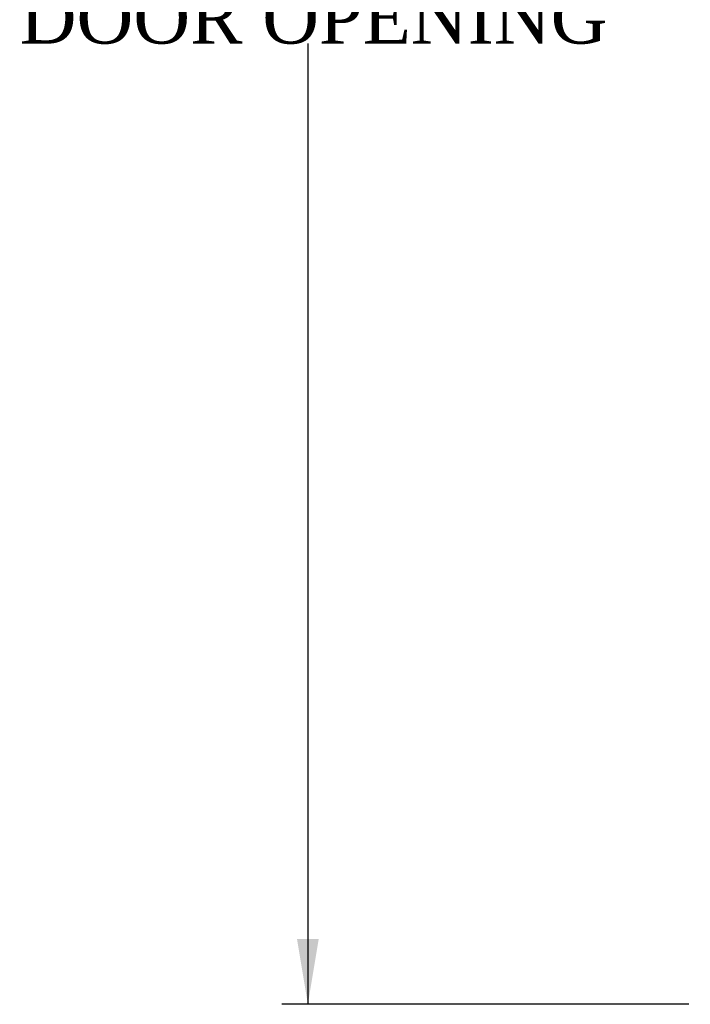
# Model space of a CAD drawing. Header units: inches. Extents: x 1 to 299, y -2 to 199.
# Tile 9 of 31: x 120 to 139, y 66 to 94. Entities that reach past the tile are written whole.
import ezdxf
from ezdxf.enums import TextEntityAlignment as Align

# ---------------------------------------------------------------- set-up
doc = ezdxf.new("R2010")
doc.units = ezdxf.units.IN
doc.header["$MEASUREMENT"] = 0
doc.layers.add('Default', color=7, linetype='Continuous')
doc.styles.add('SEACAD_Times_New_Roman', font='times.ttf')
doc.dimstyles.new('HAMMOND_(STH_-_300x200)', dxfattribs={"dimtxt": 1.5, "dimasz": 1.875, "dimexe": 0.75, "dimexo": 0.75, "dimgap": 0.375, "dimtad": 0, "dimtih": 1, "dimtoh": 1, "dimzin": 0, "dimdsep": 46, "dimtxsty": 'SEACAD_Times_New_Roman', "dimblk1": '_SE_FILLED', "dimblk2": '_SE_FILLED', "dimsah": 1, "dimcen": 0.75, "dimadec": 0, "dimazin": 0, "dimtfac": 0.8, "dimtofl": 0, "dimtmove": 1, "dimatfit": 3, "dimfxl": 1, "dimtolj": 1, "dimtzin": 0, "dimarcsym": 0})

# ---------------------------------------------------------------- blocks, each defined once
blk = doc.blocks.new('DMBLK1688')
at = {"layer": 'Default', "linetype": 'Continuous'}
for points in [[(127.706, 124.987), (128.331, 124.987), (128.019, 126.862)], [(127.706, 67.427), (128.019, 65.552), (128.331, 67.427)]]:
    blk.add_hatch(color=7, dxfattribs=at).paths.add_polyline_path(points)
at = {"layer": 'Default', "color": 7, "linetype": 'Continuous'}
for p, q in [((138.987, 126.862), (127.269, 126.862)), ((128.019, 126.862), (128.019, 97.482)), ((128.019, 93.207), (128.019, 65.552)), ((138.987, 65.552), (127.269, 65.552))]:
    blk.add_line(p, q, dxfattribs=at)
at = {"layer": 'Default', "color": 7, "linetype": 'Continuous', "style": 'SEACAD_Times_New_Roman'}
for s, p in [('61.31', (125.46, 96.957)), ('DOOR OPENING', (119.719, 94.707))]:
    blk.add_text(s, height=1.5, dxfattribs=at).set_placement(p, align=Align.TOP_LEFT)
blk = doc.blocks.new('_SE_FILLED')
at = {"color": 0}
blk.add_line((0, 0), (-1, 0), dxfattribs=at)
blk.add_solid([(0, 0), (-1, -0.1665), (-1, 0.1665), (0, 0)], dxfattribs=at)

msp = doc.modelspace()

# ---------------------------------------------------------------- dimensions: what is measured, and where the dimension line sits
at = {"layer": 'Default', "color": 7, "linetype": 'Continuous'}
dim = msp.add_linear_dim(base=(128.019, 126.862), p1=(140.656, 126.862), p2=(140.656, 65.552), angle=270, text='\\A1;<>\\PDOOR OPENING', dimstyle='HAMMOND_(STH_-_300x200)', override={"dimtmove": 0}, dxfattribs=at)
dim.commit()
dim.dimension.update_dxf_attribs({"geometry": 'DMBLK1688', "text_midpoint": (128.019, 96.207), "dimtype": 161})

doc.saveas('drawing.dxf')
